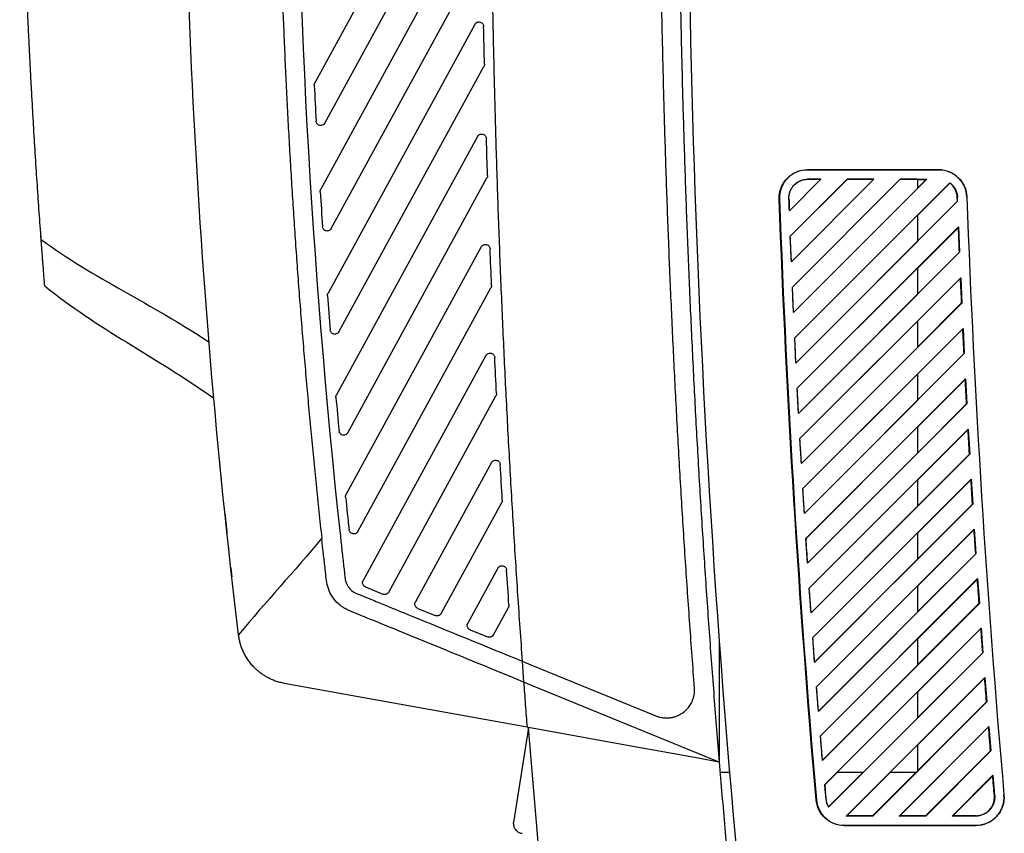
# Model space of a CAD drawing. Header units: millimetres. Extents: x -945 to 1227, y -951 to 1232.
# Tile 125 of 171: x 538 to 643, y 70 to 157. Entities that reach past the tile are written whole.
import ezdxf

# ---------------------------------------------------------------- set-up
doc = ezdxf.new("R2010")
doc.units = ezdxf.units.MM

msp = doc.modelspace()

# ---------------------------------------------------------------- linework, layer by layer
at = {"color": 7, "linetype": 'Continuous', "lineweight": 25}
for p, q in [((586.449, 180.884), (569.619, 150.081)), ((570.691, 145.787), (587.338, 176.254)), ((586.521, 168.503), (570.252, 138.725)), ((571.372, 134.519), (587.448, 163.943)), ((586.707, 156.329), (571.025, 127.627)), ((572.191, 123.503), (587.671, 151.836)), ((569.558, 149.817), (569.558, 149.841)), ((587.001, 144.353), (571.931, 116.771)), ((573.139, 112.724), (587.999, 139.923)), ((622.223, 140.807), (636.232, 140.807)), ((622.24, 140.789), (622.223, 140.807)), ((636.25, 140.789), (622.24, 140.789)), ((636.25, 140.789), (636.232, 140.807)), ((623.654, 139.789), (620.289, 136.423)), ((623.649, 139.787), (620.29, 136.426)), ((620.393, 133.699), (626.482, 139.789)), ((620.394, 133.698), (626.484, 139.786)), ((629.31, 139.789), (620.502, 130.98)), ((629.301, 139.786), (620.503, 130.982)), ((620.617, 128.266), (632.138, 139.789)), ((620.618, 128.266), (632.14, 139.785)), ((634.966, 139.789), (620.738, 125.558)), ((633.967, 138.798), (620.739, 125.561)), ((620.864, 122.856), (637.417, 139.412)), ((622.24, 139.789), (623.654, 139.789)), ((622.24, 139.788), (622.24, 139.789)), ((623.649, 139.787), (622.24, 139.788)), ((623.654, 139.789), (623.649, 139.787)), ((626.482, 139.789), (629.31, 139.789)), ((626.484, 139.786), (626.482, 139.789)), ((629.301, 139.786), (626.484, 139.786)), ((629.31, 139.789), (629.301, 139.786)), ((632.138, 139.789), (634.966, 139.789)), ((632.14, 139.785), (632.138, 139.789)), ((633.967, 139.784), (632.14, 139.785)), ((633.967, 139.784), (633.967, 138.798)), ((633.967, 139.767), (634.911, 139.766)), ((633.967, 138.822), (634.911, 139.766)), ((637.42, 139.381), (633.968, 135.93)), ((634.966, 139.789), (634.911, 139.766)), ((570.192, 138.454), (570.191, 138.486)), ((638.224, 137.861), (638.248, 137.862)), ((639.248, 137.899), (639.248, 137.899)), ((619.242, 137.682), (619.207, 137.681)), ((620.242, 137.718), (620.243, 137.718)), ((638.264, 137.431), (620.995, 120.159)), ((633.968, 133.167), (638.24, 137.44)), ((638.264, 137.431), (638.24, 137.44)), ((620.29, 136.426), (620.289, 136.423)), ((620.865, 122.856), (633.968, 135.955)), ((633.968, 135.955), (633.968, 133.142)), ((621.132, 117.468), (638.367, 134.706)), ((638.345, 134.65), (633.969, 130.274)), ((638.367, 134.706), (638.476, 131.986)), ((540.38, 133.515), (540.311, 134.462)), ((620.502, 130.98), (620.393, 133.699)), ((620.393, 133.699), (620.394, 133.698)), ((587.397, 132.565), (572.961, 106.143)), ((633.968, 133.142), (620.996, 120.162)), ((638.476, 131.986), (621.275, 114.782)), ((633.969, 127.511), (638.452, 131.996)), ((620.502, 130.98), (620.503, 130.982)), ((621.134, 117.467), (633.969, 130.299)), ((633.969, 130.299), (633.969, 127.486)), ((621.423, 112.102), (638.591, 129.272)), ((638.569, 129.216), (633.97, 124.619)), ((638.591, 129.272), (638.711, 126.564)), ((570.966, 127.349), (570.964, 127.388)), ((574.209, 102.169), (588.429, 128.197)), ((620.738, 125.558), (620.617, 128.266)), ((620.617, 128.266), (620.618, 128.266)), ((633.969, 127.486), (621.276, 114.785)), ((638.711, 126.564), (621.576, 109.426)), ((633.971, 121.855), (638.686, 126.573)), ((620.738, 125.558), (620.739, 125.561)), ((621.424, 112.101), (633.97, 124.643)), ((633.97, 124.643), (633.971, 121.83)), ((621.735, 106.757), (638.836, 123.861)), ((638.815, 123.805), (633.971, 118.963)), ((638.836, 123.861), (638.968, 121.164)), ((620.995, 120.159), (620.864, 122.856)), ((620.865, 122.856), (620.864, 122.856)), ((587.893, 120.957), (574.777, 96.952)), ((633.971, 121.83), (621.577, 109.43)), ((638.968, 121.164), (621.899, 104.092)), ((633.972, 116.199), (638.943, 121.174)), ((620.995, 120.159), (620.996, 120.162)), ((621.736, 106.756), (633.971, 118.988)), ((633.971, 118.988), (633.972, 116.175)), ((622.068, 101.433), (639.105, 118.473)), ((639.083, 118.417), (633.972, 113.307)), ((639.105, 118.473), (639.247, 115.787)), ((621.275, 114.782), (621.132, 117.468)), ((621.132, 117.468), (621.134, 117.467)), ((571.872, 116.487), (571.87, 116.532)), ((577.517, 95.71), (588.956, 116.647)), ((633.972, 116.175), (621.9, 104.096)), ((639.247, 115.787), (622.242, 98.779)), ((633.973, 110.544), (639.222, 115.796)), ((639.247, 115.787), (639.222, 115.796)), ((621.275, 114.782), (621.276, 114.785)), ((622.069, 101.432), (633.972, 113.332)), ((622.422, 96.13), (639.395, 113.106)), ((633.972, 113.332), (633.973, 110.519)), ((639.374, 113.05), (633.973, 107.651)), ((639.395, 113.106), (639.548, 110.431)), ((621.576, 109.426), (621.423, 112.102)), ((621.423, 112.102), (621.424, 112.101)), ((633.973, 110.519), (622.244, 98.783)), ((639.548, 110.431), (622.607, 93.487)), ((633.974, 104.888), (639.523, 110.44)), ((588.482, 109.522), (580.365, 94.665)), ((621.576, 109.426), (621.577, 109.43)), ((622.424, 96.13), (633.973, 107.676)), ((622.797, 90.849), (639.707, 107.761)), ((633.973, 107.676), (633.974, 104.863)), ((639.686, 107.706), (633.974, 101.996)), ((639.707, 107.761), (639.871, 105.097)), ((621.899, 104.092), (621.735, 106.757)), ((621.735, 106.757), (621.736, 106.756)), ((572.903, 105.852), (572.9, 105.903)), ((583.105, 93.424), (589.576, 105.268)), ((621.899, 104.092), (621.9, 104.096)), ((633.974, 104.863), (622.608, 93.491)), ((639.871, 105.097), (622.992, 88.215)), ((633.975, 99.232), (639.846, 105.107)), ((639.871, 105.097), (639.846, 105.107)), ((622.799, 90.848), (633.974, 102.02)), ((623.192, 85.587), (640.041, 102.438)), ((633.974, 102.02), (633.975, 99.207)), ((640.02, 102.382), (633.975, 96.34)), ((640.041, 102.438), (640.215, 99.785)), ((622.242, 98.779), (622.068, 101.433)), ((622.069, 101.432), (622.068, 101.433)), ((633.975, 99.207), (622.994, 88.22)), ((640.215, 99.785), (623.398, 82.964)), ((633.976, 93.576), (640.19, 99.794)), ((589.162, 98.252), (585.953, 92.379)), ((622.242, 98.779), (622.244, 98.783)), ((623.608, 80.346), (640.396, 97.136)), ((640.375, 97.081), (633.976, 90.684)), ((640.396, 97.136), (640.581, 94.493)), ((575.026, 96.249), (576.889, 95.487)), ((622.607, 93.487), (622.422, 96.13)), ((622.422, 96.13), (622.424, 96.13)), ((623.194, 85.587), (633.975, 96.364)), ((633.975, 96.364), (633.976, 93.551)), ((580.614, 93.963), (582.477, 93.201)), ((588.693, 91.138), (590.285, 94.052)), ((640.581, 94.493), (623.824, 77.734)), ((633.977, 87.92), (640.556, 94.503)), ((640.581, 94.493), (640.556, 94.503)), ((622.607, 93.487), (622.608, 93.491)), ((633.976, 93.551), (623.4, 82.969)), ((586.202, 91.677), (588.065, 90.915)), ((624.044, 75.126), (640.772, 91.856)), ((640.751, 91.8), (633.978, 85.028)), ((640.772, 91.856), (640.968, 89.223)), ((622.992, 88.215), (622.797, 90.849)), ((622.799, 90.848), (622.797, 90.849)), ((623.61, 80.346), (633.976, 90.709)), ((633.976, 90.709), (633.977, 87.896)), ((612.806, 90.367), (612.808, 77.467)), ((591.749, 88.327), (592.67, 87.95)), ((591.749, 88.327), (591.912, 86.099)), ((640.968, 89.223), (624.475, 72.728)), ((633.978, 82.265), (640.942, 89.232)), ((592.67, 87.95), (606.035, 82.482)), ((622.992, 88.215), (622.994, 88.22)), ((633.977, 87.896), (623.826, 77.738)), ((626.365, 71.789), (641.169, 86.596)), ((641.148, 86.54), (633.979, 79.372)), ((641.169, 86.596), (641.375, 83.973)), ((592.279, 81.264), (566.358, 85.952)), ((612.801, 77.553), (591.912, 86.099)), ((623.398, 82.964), (623.192, 85.587)), ((623.192, 85.587), (623.194, 85.587)), ((625.392, 76.47), (633.978, 85.053)), ((633.978, 85.053), (633.978, 82.24)), ((641.375, 83.973), (629.193, 71.789)), ((633.979, 76.609), (641.349, 83.983)), ((623.398, 82.964), (623.4, 82.969)), ((633.978, 82.24), (628.212, 76.47)), ((592.439, 81.235), (590.847, 71.101)), ((592.442, 81.235), (592.279, 81.264)), ((603.576, 79.221), (592.442, 81.235)), ((632.021, 71.789), (641.586, 81.356)), ((641.565, 81.3), (632.074, 71.812)), ((641.586, 81.356), (641.802, 78.744)), ((623.824, 77.734), (623.608, 80.346)), ((623.61, 80.346), (623.608, 80.346)), ((605.381, 78.895), (603.576, 79.221)), ((610.17, 78.029), (605.381, 78.895)), ((631.051, 76.471), (633.979, 79.397)), ((633.979, 79.397), (633.979, 76.584)), ((612.801, 77.553), (610.17, 78.029)), ((634.839, 71.812), (641.776, 78.754)), ((641.802, 78.744), (634.849, 71.789)), ((641.802, 78.744), (641.776, 78.754)), ((623.824, 77.734), (623.826, 77.738)), ((612.891, 76.467), (613.895, 76.467)), ((625.416, 76.47), (624.065, 75.118)), ((624.479, 72.76), (628.187, 76.47)), ((625.392, 76.47), (628.212, 76.47)), ((631.076, 76.471), (626.414, 71.81)), ((629.184, 71.811), (633.841, 76.471)), ((631.051, 76.471), (633.866, 76.471)), ((633.979, 76.584), (633.866, 76.471)), ((637.677, 71.789), (642.024, 76.137)), ((642.004, 76.081), (637.734, 71.813)), ((642.024, 76.137), (642.213, 73.964)), ((624.044, 75.126), (624.065, 75.118)), ((624.174, 73.617), (624.194, 73.618)), ((642.213, 73.964), (642.188, 73.962)), ((643.209, 74.052), (643.209, 74.053)), ((623.178, 73.53), (623.143, 73.529)), ((624.479, 72.76), (624.475, 72.728)), ((626.365, 71.789), (626.414, 71.81)), ((629.193, 71.789), (626.365, 71.789)), ((629.184, 71.811), (626.414, 71.81)), ((629.184, 71.811), (629.193, 71.789)), ((632.021, 71.789), (632.074, 71.812)), ((634.849, 71.789), (632.021, 71.789)), ((634.839, 71.812), (632.074, 71.812)), ((634.839, 71.812), (634.849, 71.789)), ((637.677, 71.789), (637.734, 71.813)), ((640.22, 71.789), (637.677, 71.789)), ((640.22, 71.814), (637.734, 71.813)), ((640.22, 71.814), (640.22, 71.789)), ((626.15, 70.772), (626.167, 70.789)), ((640.203, 70.772), (626.15, 70.772)), ((626.167, 70.789), (640.22, 70.789)), ((640.22, 70.789), (640.203, 70.772))]:
    msp.add_line(p, q, dxfattribs=at)
at = {"color": 7, "linetype": 'Continuous', "lineweight": 25, "flags": 128}
for points in [[(638.367, 134.706), (638.355, 134.674), (638.345, 134.65)], [(638.452, 131.996), (638.465, 131.99), (638.476, 131.986)], [(638.591, 129.272), (638.578, 129.241), (638.569, 129.216)], [(638.686, 126.573), (638.7, 126.568), (638.711, 126.564)], [(638.836, 123.861), (638.824, 123.83), (638.815, 123.805)], [(638.943, 121.174), (638.957, 121.168), (638.968, 121.164)], [(639.105, 118.473), (639.093, 118.441), (639.083, 118.417)], [(639.395, 113.106), (639.383, 113.075), (639.374, 113.05)], [(639.523, 110.44), (639.537, 110.435), (639.548, 110.431)], [(639.707, 107.761), (639.695, 107.73), (639.686, 107.706)], [(640.041, 102.438), (640.029, 102.407), (640.02, 102.382)], [(640.19, 99.794), (640.204, 99.789), (640.215, 99.785)], [(640.396, 97.136), (640.384, 97.105), (640.375, 97.081)], [(640.772, 91.856), (640.76, 91.824), (640.751, 91.8)], [(640.942, 89.232), (640.956, 89.227), (640.968, 89.223)], [(641.169, 86.596), (641.157, 86.564), (641.148, 86.54)], [(641.349, 83.983), (641.363, 83.978), (641.375, 83.973)], [(641.586, 81.356), (641.575, 81.325), (641.565, 81.3)], [(642.024, 76.137), (642.013, 76.106), (642.004, 76.081)]]:
    msp.add_lwpolyline(points, dxfattribs=at)
at = {"color": 7, "linetype": 'Continuous', "lineweight": 25}
for points, knots in [([(540.391, 133.358), (540.322, 134.321), (540.18, 136.264), (539.98, 139.205), (539.785, 142.198), (539.601, 145.201), (539.471, 147.454), (539.396, 148.813), (539.368, 149.308), (539.327, 150.064), (539.264, 151.258), (539.192, 152.655), (539.145, 153.6), (539.123, 154.047), (539.109, 154.333), (539.085, 154.811), (539.052, 155.505), (539.012, 156.362), (538.973, 157.219), (538.844, 160.076), (538.464, 169.506), (538.2, 180.486), (538.107, 191.01), (538.094, 196.501), (538.117, 201.991), (538.175, 207.482), (538.269, 212.972), (538.398, 218.461), (538.562, 223.949), (538.763, 229.436), (538.996, 234.922), (539.182, 238.578), (539.275, 240.406)], [0, 0, 0, 0, 0.030446, 0.0614373, 0.092974, 0.1250562, 0.1563205, 0.1641367, 0.1680379, 0.1719171, 0.1873284, 0.2028678, 0.2106535, 0.2132037, 0.215118, 0.2184678, 0.226284, 0.2341001, 0.2419161, 0.2497321, 0.3122664, 0.4998286, 0.5498457, 0.5998628, 0.64988, 0.6998971, 0.7499143, 0.7999314, 0.8499486, 0.8999657, 0.9499829, 1, 1, 1, 1]), ([(609.581, 237.845), (609.533, 236.684), (609.435, 234.362), (609.302, 230.878), (609.177, 227.394), (609.062, 223.91), (608.956, 220.425), (608.86, 216.94), (608.773, 213.455), (608.696, 209.969), (608.628, 206.483), (608.57, 202.997), (608.521, 199.51), (608.482, 196.024), (608.452, 192.537), (608.432, 189.05), (608.421, 185.563), (608.42, 182.076), (608.428, 178.589), (608.446, 175.102), (608.473, 171.615), (608.51, 168.128), (608.556, 164.64), (608.612, 161.153), (608.677, 157.666), (608.752, 154.18), (608.836, 150.693), (608.93, 147.206), (609.033, 143.72), (609.146, 140.234), (609.268, 136.748), (609.4, 133.263), (609.541, 129.778), (609.692, 126.293), (609.852, 122.808), (610.022, 119.324), (610.201, 115.84), (610.39, 112.357), (610.588, 108.874), (610.796, 105.392), (611.013, 101.91), (611.24, 98.428), (611.476, 94.948), (611.722, 91.467), (611.977, 87.988), (612.242, 84.509), (612.515, 81.031), (612.706, 78.712), (612.801, 77.553)], [0, 0, 0, 0, 0.0217296, 0.0434596, 0.06519, 0.0869208, 0.1086521, 0.1303838, 0.1521159, 0.1738484, 0.1955814, 0.2173147, 0.2390486, 0.2607828, 0.2825175, 0.3042525, 0.3259881, 0.347724, 0.3694603, 0.3911971, 0.4129343, 0.434672, 0.45641, 0.4781485, 0.4998874, 0.5216268, 0.5433665, 0.5651067, 0.5868474, 0.6085884, 0.6303299, 0.6520718, 0.6738141, 0.6955568, 0.7173, 0.7390436, 0.7607876, 0.7825321, 0.8042769, 0.8260222, 0.847768, 0.8695141, 0.8912607, 0.9130077, 0.9347551, 0.956503, 0.9782513, 1, 1, 1, 1]), ([(610.546, 236.999), (609.357, 208.67), (609.108, 180.237), (610.512, 123.356), (612.165, 94.906), (617.367, 38.182), (620.917, 9.907), (629.883, -46.281), (635.299, -74.194), (641.622, -101.835)], [0, 0, 0, 0, 0.25, 0.25, 0.5, 0.5, 0.75, 0.75, 1, 1, 1, 1]), ([(589.256, 229.819), (589.211, 228.578), (589.122, 226.095), (589.001, 222.371), (588.891, 218.646), (588.791, 214.922), (588.702, 211.197), (588.624, 207.472), (588.556, 203.747), (588.5, 200.022), (588.453, 196.297), (588.418, 192.571), (588.393, 188.846), (588.379, 185.12), (588.375, 181.394), (588.382, 177.668), (588.4, 173.942), (588.429, 170.216), (588.468, 166.49), (588.518, 162.763), (588.597, 157.919), (588.718, 151.958), (588.901, 144.88), (589.123, 137.805), (589.383, 130.731), (589.681, 123.658), (590.019, 116.588), (590.394, 109.519), (590.809, 102.451), (591.259, 95.386), (591.592, 90.677), (591.758, 88.323)], [0, 0, 0, 0, 0.0263195, 0.0526374, 0.0789539, 0.1052691, 0.1315834, 0.1578969, 0.1842098, 0.2105225, 0.2368349, 0.2631475, 0.2894604, 0.3157738, 0.342088, 0.3684031, 0.3947194, 0.4210371, 0.4473563, 0.4736775, 0.5000006, 0.5500093, 0.600012, 0.6500104, 0.7000058, 0.7499998, 0.7999938, 0.8499894, 0.8999879, 0.949991, 1, 1, 1, 1]), ([(565.605, 190.704), (565.604, 189.741), (565.602, 187.816), (565.612, 184.928), (565.632, 182.04), (565.662, 179.154), (565.702, 176.268), (565.753, 173.382), (565.814, 170.498), (565.885, 167.613), (565.966, 164.73), (566.058, 161.847), (566.16, 158.964), (566.272, 156.083), (566.394, 153.201), (566.527, 150.321), (566.67, 147.441), (566.823, 144.562), (566.987, 141.683), (567.16, 138.805), (567.344, 135.927), (567.539, 133.051), (567.743, 130.174), (567.958, 127.299), (568.183, 124.424), (568.418, 121.549), (568.664, 118.675), (568.919, 115.802), (569.185, 112.93), (569.462, 110.058), (569.748, 107.186), (570.045, 104.315), (570.251, 102.402), (570.354, 101.446)], [0, 0, 0, 0, 0.03229854, 0.06459042, 0.09687606, 0.12915587, 0.16143025, 0.19369961, 0.22596436, 0.25822491, 0.29048166, 0.32273504, 0.35498544, 0.38723328, 0.41947897, 0.45172291, 0.48396551, 0.51620719, 0.54844836, 0.58068942, 0.61293078, 0.64517286, 0.67741606, 0.7096608, 0.74190747, 0.77415651, 0.8064083, 0.83866327, 0.87092182, 0.90318435, 0.93545129, 0.96772304, 1, 1, 1, 1]), ([(610.162, 85.488), (610.077, 86.611), (609.906, 88.858), (609.662, 92.229), (609.426, 95.6), (609.199, 98.971), (608.981, 102.343), (608.772, 105.716), (608.572, 109.089), (608.381, 112.462), (608.199, 115.836), (608.025, 119.21), (607.86, 122.585), (607.705, 125.959), (607.558, 129.334), (607.42, 132.71), (607.291, 136.085), (607.171, 139.461), (607.06, 142.837), (606.957, 146.213), (606.864, 149.589), (606.78, 152.966), (606.704, 156.342), (606.637, 159.719), (606.579, 163.095), (606.53, 166.472), (606.49, 169.849), (606.459, 173.225), (606.437, 176.602), (606.423, 179.978), (606.422, 182.229), (606.421, 183.355)], [0, 0, 0, 0, 0.034499, 0.0689968, 0.1034935, 0.137989, 0.1724833, 0.2069765, 0.2414686, 0.2759594, 0.3104491, 0.3449377, 0.3794251, 0.4139113, 0.4483964, 0.4828803, 0.5173631, 0.5518447, 0.5863251, 0.6208044, 0.6552825, 0.6897595, 0.7242353, 0.7587099, 0.7931834, 0.8276557, 0.8621269, 0.8965969, 0.9310658, 0.9655335, 1, 1, 1, 1]), ([(586.707, 156.329), (586.72, 156.35), (586.744, 156.391), (586.792, 156.445), (586.847, 156.492), (586.912, 156.534), (586.989, 156.567), (587.108, 156.594), (587.268, 156.587), (587.412, 156.52), (587.505, 156.44), (587.573, 156.357), (587.632, 156.243), (587.641, 156.147), (587.646, 156.099)], [0, 0, 0, 0, 0.0557578, 0.1103184, 0.164864, 0.2205778, 0.2882798, 0.3559006, 0.5003022, 0.6447, 0.7123098, 0.7800143, 0.88997, 1, 1, 1, 1]), ([(587.732, 152.087), (587.732, 152.065), (587.731, 152.021), (587.719, 151.957), (587.7, 151.894), (587.681, 151.855), (587.671, 151.836)], [0, 0, 0, 0, 0.2521871, 0.4999954, 0.7478061, 1, 1, 1, 1]), ([(569.558, 149.841), (569.559, 149.862), (569.56, 149.904), (569.572, 149.965), (569.591, 150.025), (569.61, 150.062), (569.619, 150.081)], [0, 0, 0, 0, 0.2519945, 0.4999954, 0.7479987, 1, 1, 1, 1]), ([(570.691, 145.787), (570.679, 145.766), (570.655, 145.725), (570.607, 145.671), (570.553, 145.624), (570.462, 145.567), (570.323, 145.518), (570.14, 145.529), (569.969, 145.598), (569.848, 145.719), (569.772, 145.857), (569.76, 145.952), (569.753, 146)], [0, 0, 0, 0, 0.0559807, 0.1107795, 0.1655618, 0.2214939, 0.3609355, 0.5002982, 0.6396686, 0.7790902, 0.8895135, 1, 1, 1, 1]), ([(587.001, 144.353), (587.013, 144.373), (587.038, 144.415), (587.085, 144.469), (587.14, 144.516), (587.232, 144.574), (587.373, 144.622), (587.559, 144.609), (587.73, 144.536), (587.85, 144.412), (587.924, 144.271), (587.934, 144.175), (587.939, 144.127)], [0, 0, 0, 0, 0.0558357, 0.110478, 0.1651049, 0.2208953, 0.3606327, 0.5003016, 0.6399656, 0.7796948, 0.8898117, 1, 1, 1, 1]), ([(588.06, 140.179), (588.06, 140.157), (588.06, 140.112), (588.049, 140.047), (588.029, 139.983), (588.009, 139.943), (587.999, 139.923)], [0, 0, 0, 0, 0.25226632, 0.49999544, 0.74772688, 1, 1, 1, 1]), ([(619.207, 137.681), (619.193, 138.085), (619.261, 138.491), (619.55, 139.246), (619.771, 139.594), (620.332, 140.175), (620.671, 140.409), (621.415, 140.725), (621.819, 140.807), (622.223, 140.807)], [0, 0, 0, 0, 0.25, 0.25, 0.5, 0.5, 0.75, 0.75, 1, 1, 1, 1]), ([(622.24, 140.789), (621.839, 140.789), (621.437, 140.708), (620.698, 140.394), (620.36, 140.161), (619.802, 139.583), (619.582, 139.237), (619.295, 138.487), (619.228, 138.083), (619.242, 137.682)], [0, 0, 0, 0, 0.25, 0.25, 0.5, 0.5, 0.75, 0.75, 1, 1, 1, 1]), ([(636.232, 140.807), (636.618, 140.807), (637.004, 140.732), (637.719, 140.443), (638.049, 140.229), (638.604, 139.694), (638.83, 139.372), (639.145, 138.668), (639.234, 138.285), (639.248, 137.899)], [0, 0, 0, 0, 0.25, 0.25, 0.5, 0.5, 0.75, 0.75, 1, 1, 1, 1]), ([(639.248, 137.899), (639.234, 138.282), (639.145, 138.662), (638.832, 139.363), (638.608, 139.683), (638.056, 140.215), (637.728, 140.428), (637.017, 140.715), (636.633, 140.789), (636.25, 140.789)], [0, 0, 0, 0, 0.25, 0.25, 0.5, 0.5, 0.75, 0.75, 1, 1, 1, 1]), ([(620.243, 137.718), (620.238, 137.853), (620.248, 137.985), (620.293, 138.248), (620.329, 138.378), (620.425, 138.628), (620.484, 138.747), (620.626, 138.974), (620.709, 139.081), (620.986, 139.368), (621.214, 139.52), (621.581, 139.677), (621.71, 139.718), (621.973, 139.773), (622.105, 139.788), (622.24, 139.788)], [0, 0, 0, 0, 0.125, 0.125, 0.25, 0.25, 0.375, 0.375, 0.5, 0.5, 0.75, 0.75, 0.875, 0.875, 1, 1, 1, 1]), ([(620.242, 137.718), (620.241, 137.761), (620.239, 137.849), (620.249, 137.979), (620.266, 138.11), (620.293, 138.24), (620.328, 138.37), (620.402, 138.584), (620.541, 138.868), (620.791, 139.187), (621.101, 139.448), (621.42, 139.619), (621.717, 139.723), (621.977, 139.779), (622.153, 139.786), (622.24, 139.789)], [0, 0, 0, 0, 0.0408221, 0.0816192, 0.1225811, 0.1638952, 0.2057445, 0.2483047, 0.3754134, 0.5000047, 0.6242749, 0.7517498, 0.8360064, 0.918261, 1, 1, 1, 1]), ([(637.417, 139.412), (637.452, 139.386), (637.522, 139.335), (637.619, 139.249), (637.711, 139.157), (637.796, 139.059), (637.875, 138.955), (637.948, 138.844), (638.029, 138.701), (638.112, 138.522), (638.184, 138.306), (638.233, 138.085), (638.243, 137.936), (638.248, 137.862)], [0, 0, 0, 0, 0.0717314, 0.1429674, 0.2140357, 0.2852664, 0.3569876, 0.4295204, 0.5031754, 0.6283564, 0.7536225, 0.8778586, 1, 1, 1, 1]), ([(638.224, 137.861), (638.219, 138.011), (638.196, 138.156), (638.118, 138.441), (638.062, 138.581), (637.857, 138.973), (637.661, 139.206), (637.42, 139.381)], [0, 0, 0, 0, 0.25, 0.25, 0.5, 0.5, 1, 1, 1, 1]), ([(570.191, 138.486), (570.191, 138.507), (570.193, 138.548), (570.205, 138.61), (570.224, 138.669), (570.242, 138.706), (570.252, 138.725)], [0, 0, 0, 0, 0.2519945, 0.4999954, 0.7479987, 1, 1, 1, 1]), ([(571.372, 134.519), (571.36, 134.498), (571.335, 134.457), (571.288, 134.404), (571.235, 134.357), (571.144, 134.299), (571.006, 134.251), (570.824, 134.26), (570.654, 134.328), (570.533, 134.447), (570.455, 134.583), (570.441, 134.678), (570.434, 134.725)], [0, 0, 0, 0, 0.0560633, 0.1109515, 0.1658226, 0.2218355, 0.3611083, 0.5002963, 0.6394992, 0.7787452, 0.8893434, 1, 1, 1, 1]), ([(540.769, 128.419), (540.769, 128.419), (540.769, 128.419), (540.769, 128.418), (540.769, 128.42), (540.769, 128.419), (540.769, 128.424), (540.766, 128.46), (540.752, 128.633), (540.711, 129.154), (540.629, 130.199), (540.539, 131.373), (540.468, 132.326), (540.425, 132.904), (540.403, 133.206), (540.391, 133.358)], [0, 0, 0, 0, 0.2011508, 0.4023017, 0.5028771, 0.5154462, 0.5279837, 0.552918, 0.6024929, 0.7020801, 0.801177, 0.9006813, 0.9501301, 0.9749828, 1, 1, 1, 1]), ([(587.397, 132.565), (587.41, 132.586), (587.434, 132.627), (587.482, 132.681), (587.536, 132.728), (587.628, 132.785), (587.768, 132.834), (587.953, 132.822), (588.124, 132.75), (588.244, 132.627), (588.319, 132.487), (588.33, 132.392), (588.336, 132.344)], [0, 0, 0, 0, 0.0558901, 0.1105911, 0.1652762, 0.2211198, 0.3607463, 0.5003003, 0.6398542, 0.7794681, 0.8896999, 1, 1, 1, 1]), ([(540.597, 130.618), (540.594, 130.656), (540.591, 130.701), (540.545, 131.312), (540.538, 131.4)], [0, 0, 0, 0, 0.8557018, 1, 1, 1, 1]), ([(588.49, 128.457), (588.49, 128.434), (588.49, 128.389), (588.479, 128.322), (588.46, 128.257), (588.44, 128.217), (588.429, 128.197)], [0, 0, 0, 0, 0.2523458, 0.4999955, 0.7476474, 1, 1, 1, 1]), ([(570.964, 127.388), (570.965, 127.409), (570.966, 127.45), (570.978, 127.512), (570.997, 127.571), (571.016, 127.609), (571.025, 127.627)], [0, 0, 0, 0, 0.25199447, 0.49999545, 0.74799872, 1, 1, 1, 1]), ([(572.191, 123.503), (572.178, 123.483), (572.154, 123.442), (572.107, 123.388), (572.054, 123.342), (571.964, 123.284), (571.827, 123.236), (571.646, 123.244), (571.477, 123.31), (571.355, 123.427), (571.276, 123.562), (571.261, 123.655), (571.254, 123.702)], [0, 0, 0, 0, 0.0561383, 0.1111117, 0.1660707, 0.2221667, 0.3612698, 0.5002947, 0.6393285, 0.7784092, 0.8891714, 1, 1, 1, 1]), ([(587.893, 120.957), (587.905, 120.978), (587.93, 121.019), (587.977, 121.073), (588.031, 121.12), (588.122, 121.177), (588.262, 121.226), (588.446, 121.215), (588.616, 121.144), (588.737, 121.023), (588.813, 120.884), (588.825, 120.789), (588.831, 120.741)], [0, 0, 0, 0, 0.0559434, 0.11070195, 0.16544426, 0.22133998, 0.36085764, 0.50029909, 0.63974499, 0.7792457, 0.88959021, 1, 1, 1, 1]), ([(571.87, 116.532), (571.871, 116.553), (571.872, 116.594), (571.884, 116.656), (571.903, 116.715), (571.922, 116.753), (571.931, 116.771)], [0, 0, 0, 0, 0.2519945, 0.4999954, 0.7479987, 1, 1, 1, 1]), ([(589.017, 116.912), (589.017, 116.889), (589.018, 116.843), (589.007, 116.775), (588.987, 116.709), (588.967, 116.668), (588.956, 116.647)], [0, 0, 0, 0, 0.2524256, 0.4999955, 0.7475676, 1, 1, 1, 1]), ([(573.139, 112.724), (573.126, 112.704), (573.102, 112.663), (573.056, 112.61), (573.003, 112.564), (572.913, 112.506), (572.777, 112.457), (572.597, 112.465), (572.429, 112.529), (572.306, 112.644), (572.226, 112.777), (572.21, 112.87), (572.202, 112.917)], [0, 0, 0, 0, 0.0562163, 0.1112744, 0.1663175, 0.22249, 0.3614331, 0.5002932, 0.6391521, 0.7780812, 0.8889946, 1, 1, 1, 1]), ([(559.444, 109.774), (559.442, 109.792), (559.439, 109.828), (559.434, 109.875), (559.43, 109.916), (559.426, 109.962), (559.421, 110.005), (559.421, 110.014), (559.42, 110.019)], [0, 0, 0, 0, 0.1258008, 0.2507955, 0.375295, 0.4996138, 0.7533353, 1, 1, 1, 1]), ([(559.461, 109.596), (559.459, 109.616), (559.455, 109.657), (559.45, 109.706), (559.446, 109.747), (559.443, 109.779), (559.441, 109.802), (559.44, 109.816), (559.44, 109.818), (559.44, 109.819)], [0, 0, 0, 0, 0.14461106, 0.28751414, 0.42937429, 0.57087124, 0.71268997, 0.85551083, 1, 1, 1, 1]), ([(559.635, 107.828), (559.631, 107.872), (559.622, 107.96), (559.609, 108.091), (559.596, 108.221), (559.583, 108.35), (559.566, 108.527), (559.544, 108.747), (559.521, 108.979), (559.502, 109.176), (559.486, 109.339), (559.472, 109.482), (559.465, 109.558), (559.461, 109.596)], [0, 0, 0, 0, 0.0609167, 0.1214636, 0.1819048, 0.2425057, 0.3035294, 0.4371483, 0.5712033, 0.679188, 0.7856479, 0.8920845, 1, 1, 1, 1]), ([(588.482, 109.522), (588.494, 109.543), (588.519, 109.584), (588.566, 109.638), (588.62, 109.684), (588.711, 109.742), (588.85, 109.791), (589.033, 109.78), (589.203, 109.711), (589.324, 109.59), (589.401, 109.453), (589.414, 109.358), (589.42, 109.31)], [0, 0, 0, 0, 0.0559957, 0.1108108, 0.1656092, 0.2215561, 0.3609669, 0.5002979, 0.6396378, 0.7790274, 0.8894826, 1, 1, 1, 1]), ([(559.635, 107.833), (559.614, 108.036), (559.593, 108.251), (559.574, 108.442), (559.573, 108.451)], [0, 0, 0, 0, 0.9483075, 1, 1, 1, 1]), ([(572.9, 105.903), (572.901, 105.924), (572.902, 105.966), (572.914, 106.027), (572.933, 106.087), (572.952, 106.124), (572.961, 106.143)], [0, 0, 0, 0, 0.2519945, 0.4999954, 0.7479987, 1, 1, 1, 1]), ([(589.637, 105.537), (589.637, 105.514), (589.638, 105.467), (589.627, 105.398), (589.607, 105.331), (589.587, 105.289), (589.576, 105.268)], [0, 0, 0, 0, 0.2525058, 0.4999955, 0.7474874, 1, 1, 1, 1]), ([(560.023, 104.019), (560.023, 104.018), (560.024, 104.016), (560.025, 104.001), (560.028, 103.978), (560.031, 103.945), (560.036, 103.902), (560.041, 103.849), (560.048, 103.786), (560.055, 103.713), (560.064, 103.631), (560.074, 103.539), (560.085, 103.434), (560.098, 103.311), (560.113, 103.164), (560.132, 102.99), (560.153, 102.79), (560.177, 102.562), (560.204, 102.308), (560.223, 102.129), (560.232, 102.036)], [0, 0, 0, 0, 0.0433357, 0.087092, 0.131271, 0.1758752, 0.2209065, 0.2663672, 0.3122592, 0.3585846, 0.4053452, 0.4525429, 0.5001796, 0.5537915, 0.6133331, 0.6788054, 0.7502086, 0.8275425, 0.9108067, 1, 1, 1, 1]), ([(574.209, 102.169), (574.197, 102.149), (574.173, 102.108), (574.126, 102.055), (574.073, 102.009), (573.985, 101.952), (573.849, 101.903), (573.671, 101.909), (573.503, 101.972), (573.38, 102.084), (573.299, 102.216), (573.282, 102.309), (573.273, 102.355)], [0, 0, 0, 0, 0.0562924, 0.1114331, 0.1665583, 0.222805, 0.3615794, 0.5002896, 0.6389827, 0.7777628, 0.8888377, 1, 1, 1, 1]), ([(591.912, 86.099), (587.44, 87.929), (581.85, 90.216), (575.701, 92.732), (574.024, 93.418), (573.326, 93.703), (573.186, 93.76), (572.918, 93.893), (572.53, 94.114), (571.73, 94.765), (571.097, 95.772), (570.892, 96.644), (570.821, 97.244), (570.788, 97.544), (570.618, 99.045), (570.485, 100.245), (570.354, 101.446)], [0, 0, 0, 0, 0.5, 0.625, 0.6875, 0.6875, 0.703125, 0.703125, 0.71875, 0.75, 0.8125, 0.84375, 0.84375, 0.875, 0.875, 1, 1, 1, 1]), ([(572.342, 101.662), (572.371, 101.4), (572.428, 100.874), (572.515, 100.083), (572.604, 99.287), (572.677, 98.642), (572.731, 98.156), (572.767, 97.84), (572.801, 97.547), (572.829, 97.303), (572.848, 97.122), (572.871, 97.001), (572.892, 96.908), (572.915, 96.827), (572.938, 96.759), (573.027, 96.516), (573.269, 96.094), (573.677, 95.753), (573.997, 95.588), (574.21, 95.504), (574.523, 95.374), (574.91, 95.216), (575.348, 95.037), (576.114, 94.724), (577.609, 94.112), (582.932, 91.934), (587.767, 89.956), (591.749, 88.327)], [0, 0, 0, 0, 0.03070962, 0.06162879, 0.09276786, 0.12404954, 0.13735615, 0.14976934, 0.16104522, 0.17179839, 0.1783441, 0.18225747, 0.18615282, 0.18941939, 0.19216879, 0.19446444, 0.21958265, 0.24774901, 0.25498769, 0.26144074, 0.27445703, 0.29448457, 0.31021383, 0.32955105, 0.39098849, 0.49845859, 1, 1, 1, 1]), ([(560.639, 98.31), (560.643, 98.276), (560.65, 98.211), (560.66, 98.117), (560.67, 98.029), (560.679, 97.948), (560.687, 97.875), (560.695, 97.808), (560.702, 97.749), (560.708, 97.697), (560.713, 97.651), (560.722, 97.574), (560.732, 97.477), (560.743, 97.385), (560.749, 97.329), (560.75, 97.322), (560.75, 97.319)], [0, 0, 0, 0, 0.06459544, 0.12594989, 0.18406317, 0.2389352, 0.29056593, 0.33895543, 0.38410384, 0.42601144, 0.46467867, 0.50010617, 0.63049065, 0.7572365, 0.88038958, 1, 1, 1, 1]), ([(589.162, 98.252), (589.174, 98.273), (589.198, 98.314), (589.245, 98.367), (589.299, 98.414), (589.39, 98.472), (589.528, 98.52), (589.71, 98.51), (589.88, 98.442), (590.002, 98.323), (590.079, 98.186), (590.093, 98.092), (590.099, 98.045)], [0, 0, 0, 0, 0.0560471, 0.1109177, 0.1657713, 0.2217684, 0.3610743, 0.5002966, 0.6395325, 0.778813, 0.8893768, 1, 1, 1, 1]), ([(574.715, 96.712), (574.716, 96.733), (574.718, 96.775), (574.73, 96.836), (574.748, 96.896), (574.767, 96.933), (574.777, 96.952)], [0, 0, 0, 0, 0.2519945, 0.4999954, 0.7479987, 1, 1, 1, 1]), ([(575.026, 96.249), (575.003, 96.26), (574.958, 96.28), (574.898, 96.323), (574.844, 96.373), (574.784, 96.451), (574.727, 96.564), (574.719, 96.663), (574.715, 96.712)], [0, 0, 0, 0, 0.1266385, 0.250422, 0.3741727, 0.5007151, 0.7504201, 1, 1, 1, 1]), ([(577.517, 95.71), (577.507, 95.693), (577.487, 95.659), (577.45, 95.614), (577.4, 95.564), (577.332, 95.516), (577.246, 95.476), (577.155, 95.453), (577.062, 95.448), (576.972, 95.458), (576.917, 95.477), (576.889, 95.487)], [0, 0, 0, 0, 0.0807727, 0.1609115, 0.2415433, 0.3709114, 0.5000734, 0.6293043, 0.7586116, 0.8792458, 1, 1, 1, 1]), ([(580.303, 94.426), (580.304, 94.447), (580.306, 94.488), (580.318, 94.55), (580.337, 94.609), (580.355, 94.647), (580.365, 94.665)], [0, 0, 0, 0, 0.2519945, 0.4999954, 0.7479987, 1, 1, 1, 1]), ([(580.614, 93.963), (580.591, 93.973), (580.547, 93.994), (580.486, 94.036), (580.432, 94.087), (580.372, 94.165), (580.315, 94.278), (580.307, 94.376), (580.303, 94.426)], [0, 0, 0, 0, 0.1266385, 0.250422, 0.3741726, 0.5007151, 0.7504201, 1, 1, 1, 1]), ([(590.345, 94.325), (590.346, 94.301), (590.347, 94.254), (590.337, 94.184), (590.317, 94.115), (590.296, 94.073), (590.285, 94.052)], [0, 0, 0, 0, 0.2525863, 0.4999955, 0.7474069, 1, 1, 1, 1]), ([(583.105, 93.424), (583.095, 93.407), (583.075, 93.373), (583.038, 93.328), (582.988, 93.278), (582.92, 93.23), (582.834, 93.19), (582.743, 93.166), (582.65, 93.161), (582.56, 93.172), (582.505, 93.191), (582.477, 93.201)], [0, 0, 0, 0, 0.08077273, 0.16091146, 0.24154331, 0.37091139, 0.50007342, 0.62930431, 0.75861159, 0.87924579, 1, 1, 1, 1]), ([(585.892, 92.14), (585.892, 92.161), (585.894, 92.202), (585.906, 92.264), (585.925, 92.323), (585.943, 92.36), (585.953, 92.379)], [0, 0, 0, 0, 0.2519945, 0.4999954, 0.7479987, 1, 1, 1, 1]), ([(586.202, 91.677), (586.179, 91.687), (586.135, 91.708), (586.074, 91.75), (586.021, 91.801), (585.96, 91.879), (585.903, 91.991), (585.895, 92.09), (585.892, 92.14)], [0, 0, 0, 0, 0.1266385, 0.250422, 0.3741726, 0.5007151, 0.7504201, 1, 1, 1, 1]), ([(566.358, 85.952), (566.276, 85.968), (566.114, 85.999), (565.875, 86.059), (565.643, 86.126), (565.418, 86.2), (565.201, 86.282), (564.992, 86.371), (564.79, 86.465), (564.596, 86.564), (564.409, 86.668), (564.231, 86.776), (564.06, 86.888), (563.897, 87.003), (563.741, 87.12), (563.593, 87.239), (563.452, 87.36), (563.318, 87.482), (563.192, 87.604), (562.994, 87.806), (562.739, 88.099), (562.446, 88.498), (562.19, 88.914), (561.97, 89.344), (561.788, 89.784), (561.644, 90.232), (561.534, 90.684), (561.491, 90.988), (561.469, 91.14)], [0, 0, 0, 0, 0.0330146, 0.0654085, 0.097182, 0.128335, 0.1588676, 0.1887801, 0.2180724, 0.2467448, 0.2747973, 0.3022301, 0.3290434, 0.3552372, 0.3808119, 0.4057676, 0.4301044, 0.4538227, 0.4769226, 0.4994044, 0.564849, 0.62946, 0.6932439, 0.7562074, 0.8183575, 0.8797012, 0.9402461, 1, 1, 1, 1]), ([(588.693, 91.138), (588.683, 91.121), (588.663, 91.087), (588.626, 91.041), (588.576, 90.992), (588.508, 90.943), (588.422, 90.904), (588.331, 90.88), (588.238, 90.875), (588.148, 90.885), (588.093, 90.905), (588.065, 90.915)], [0, 0, 0, 0, 0.0807727, 0.1609115, 0.2415433, 0.3709114, 0.5000734, 0.6293043, 0.7586116, 0.8792458, 1, 1, 1, 1]), ([(591.912, 86.099), (591.972, 85.293), (592.093, 83.682), (592.217, 82.07), (592.279, 81.264)], [0, 0, 0, 0, 0.5000817, 1, 1, 1, 1]), ([(606.035, 82.482), (606.09, 82.461), (606.202, 82.417), (606.374, 82.365), (606.548, 82.322), (606.725, 82.29), (606.904, 82.269), (607.083, 82.259), (607.263, 82.259), (607.442, 82.27), (607.621, 82.291), (607.797, 82.323), (607.972, 82.366), (608.143, 82.419), (608.312, 82.483), (608.476, 82.556), (608.635, 82.639), (608.789, 82.731), (609.107, 82.948), (609.59, 83.409), (609.94, 84.039), (610.094, 84.563), (610.151, 84.873), (610.176, 85.182), (610.167, 85.387), (610.162, 85.488)], [0, 0, 0, 0, 0.02944764, 0.05889531, 0.088343, 0.11779071, 0.14723845, 0.17668622, 0.20613401, 0.23558182, 0.26502966, 0.29447753, 0.32392542, 0.35337333, 0.38282127, 0.41226923, 0.44171723, 0.47116524, 0.50061328, 0.6311443, 0.79529188, 0.84780779, 0.89943103, 0.95016172, 1, 1, 1, 1]), ([(627.233, -132.641), (622.852, -115.098), (618.84, -97.473), (613.374, -70.912), (611.643, -62.037), (608.369, -44.258), (606.825, -35.352), (603.923, -17.51), (602.564, -8.571), (600.034, 9.331), (598.863, 18.293), (595.629, 45.215), (593.848, 63.214), (592.442, 81.235)], [0, 0, 0, 0, 0.25, 0.25, 0.375, 0.375, 0.5, 0.5, 0.625, 0.625, 0.75, 0.75, 1, 1, 1, 1]), ([(612.801, 77.553), (612.898, 76.379), (613.093, 74.025), (613.399, 70.486), (613.716, 66.928), (614.045, 63.352), (614.385, 59.758), (614.738, 56.145), (615.103, 52.515), (615.48, 48.866), (615.87, 45.199), (616.272, 41.514), (616.687, 37.811), (617.115, 34.09), (617.557, 30.352), (618.011, 26.595), (618.479, 22.821), (618.961, 19.029), (619.457, 15.22), (619.967, 11.392), (620.491, 7.548), (621.029, 3.685), (621.582, -0.194), (622.149, -4.091), (622.731, -8.005), (623.329, -11.937), (623.941, -15.886), (624.569, -19.851), (625.212, -23.834), (625.872, -27.834), (626.547, -31.851), (627.238, -35.884), (627.945, -39.934), (628.669, -44.001), (629.409, -48.085), (630.166, -52.185), (630.94, -56.302), (631.731, -60.434), (632.54, -64.584), (633.366, -68.749), (634.209, -72.931), (635.071, -77.128), (635.95, -81.342), (636.848, -85.571), (637.764, -89.816), (638.698, -94.077), (639.651, -98.354), (640.3, -101.208), (640.625, -102.638)], [0, 0, 0, 0, 0.0193625, 0.0388306, 0.0584043, 0.0780837, 0.0978687, 0.1177593, 0.1377556, 0.1578575, 0.178065, 0.1983781, 0.2187969, 0.2393213, 0.2599513, 0.2806869, 0.3015282, 0.3224751, 0.3435277, 0.3646858, 0.3859496, 0.407319, 0.4287941, 0.4503748, 0.4720611, 0.493853, 0.5157506, 0.5377538, 0.5598626, 0.5820771, 0.6043972, 0.6268229, 0.6493542, 0.6719912, 0.6947338, 0.717582, 0.7405359, 0.7635954, 0.7867605, 0.8100313, 0.8334077, 0.8568897, 0.8804773, 0.9041706, 0.9279695, 0.951874, 0.9758842, 1, 1, 1, 1]), ([(624.194, 73.618), (624.207, 73.466), (624.239, 73.318), (624.335, 73.031), (624.399, 72.891), (624.478, 72.76)], [0, 0, 0, 0, 0.5, 0.5, 1, 1, 1, 1]), ([(643.209, 74.053), (643.245, 73.638), (643.194, 73.215), (642.926, 72.425), (642.71, 72.059), (642.146, 71.444), (641.8, 71.196), (641.037, 70.86), (640.62, 70.772), (640.203, 70.772)], [0, 0, 0, 0, 0.25, 0.25, 0.5, 0.5, 0.75, 0.75, 1, 1, 1, 1]), ([(640.22, 70.789), (640.635, 70.789), (641.049, 70.877), (641.808, 71.211), (642.152, 71.457), (642.712, 72.069), (642.928, 72.433), (643.194, 73.218), (643.245, 73.639), (643.209, 74.052)], [0, 0, 0, 0, 0.25, 0.25, 0.5, 0.5, 0.75, 0.75, 1, 1, 1, 1]), ([(642.213, 73.964), (642.216, 73.919), (642.222, 73.83), (642.219, 73.694), (642.207, 73.559), (642.185, 73.424), (642.154, 73.289), (642.087, 73.065), (641.954, 72.766), (641.706, 72.429), (641.392, 72.152), (641.066, 71.971), (640.76, 71.86), (640.491, 71.8), (640.31, 71.793), (640.22, 71.789)], [0, 0, 0, 0, 0.040772, 0.0815179, 0.1224403, 0.1637391, 0.2056089, 0.2482364, 0.3754967, 0.5000083, 0.6242209, 0.751826, 0.8361779, 0.9183749, 1, 1, 1, 1]), ([(640.22, 71.814), (640.358, 71.814), (640.493, 71.83), (640.758, 71.888), (640.89, 71.931), (641.139, 72.041), (641.258, 72.107), (641.481, 72.265), (641.585, 72.355), (641.859, 72.655), (641.998, 72.897), (642.13, 73.284), (642.161, 73.419), (642.196, 73.689), (642.2, 73.825), (642.188, 73.962)], [0, 0, 0, 0, 0.125, 0.125, 0.25, 0.25, 0.375, 0.375, 0.5, 0.5, 0.75, 0.75, 0.875, 0.875, 1, 1, 1, 1]), ([(626.15, 70.772), (625.776, 70.772), (625.403, 70.842), (624.708, 71.113), (624.385, 71.313), (623.835, 71.818), (623.608, 72.121), (623.278, 72.791), (623.176, 73.157), (623.143, 73.529)], [0, 0, 0, 0, 0.25, 0.25, 0.5, 0.5, 0.75, 0.75, 1, 1, 1, 1]), ([(623.178, 73.53), (623.21, 73.16), (623.312, 72.797), (623.64, 72.131), (623.866, 71.829), (624.413, 71.328), (624.733, 71.128), (625.425, 70.859), (625.796, 70.789), (626.167, 70.789)], [0, 0, 0, 0, 0.25, 0.25, 0.5, 0.5, 0.75, 0.75, 1, 1, 1, 1]), ([(590.834, 70.94), (590.835, 70.909), (590.837, 70.849), (590.849, 70.76), (590.869, 70.672), (590.908, 70.553), (590.979, 70.408), (591.098, 70.254), (591.244, 70.124), (591.409, 70.028), (591.585, 69.964), (591.705, 69.949), (591.765, 69.942)], [0, 0, 0, 0, 0.0603978, 0.1203781, 0.1804375, 0.2410709, 0.3702517, 0.5000936, 0.6292563, 0.759131, 0.8793831, 1, 1, 1, 1])]:
    msp.add_open_spline(points, degree=3, knots=knots, dxfattribs=at)
for points in [[(561.469, 91.14), (556.779, 130.142), (554.896, 169.481), (555.84, 208.752)], [(567.604, 189.425), (567.59, 160.162), (569.17, 130.821), (572.342, 101.662)], [(587.732, 152.087), (587.701, 153.424), (587.672, 154.762), (587.646, 156.099)], [(569.558, 149.817), (569.62, 148.544), (569.685, 147.272), (569.753, 146)], [(588.06, 140.179), (588.018, 141.495), (587.978, 142.811), (587.939, 144.127)], [(637.417, 139.412), (637.418, 139.402), (637.419, 139.391), (637.42, 139.381)], [(570.192, 138.454), (570.27, 137.211), (570.351, 135.968), (570.434, 134.725)], [(638.24, 137.44), (638.235, 137.581), (638.229, 137.721), (638.224, 137.861)], [(638.264, 137.431), (638.259, 137.575), (638.254, 137.718), (638.248, 137.862)], [(639.248, 137.899), (640.023, 116.588), (641.344, 95.297), (643.209, 74.053)], [(639.248, 137.899), (640.023, 116.587), (641.344, 95.296), (643.209, 74.052)], [(623.143, 73.529), (621.291, 94.875), (619.978, 116.268), (619.207, 137.681)], [(619.242, 137.682), (620.013, 116.269), (621.325, 94.876), (623.178, 73.53)], [(620.242, 137.718), (620.257, 137.286), (620.273, 136.855), (620.289, 136.423)], [(620.29, 136.426), (620.274, 136.856), (620.258, 137.287), (620.243, 137.718)], [(638.452, 131.996), (638.415, 132.88), (638.38, 133.765), (638.345, 134.65)], [(620.503, 130.982), (620.466, 131.888), (620.429, 132.793), (620.394, 133.698)], [(540.391, 133.358), (543.226, 131.277), (549.087, 127.844), (555.215, 124.456), (558.314, 122.419)], [(588.49, 128.457), (588.437, 129.753), (588.385, 131.048), (588.336, 132.344)], [(540.769, 128.419), (543.574, 126.134), (549.44, 122.359), (555.665, 118.644), (558.826, 116.419)], [(638.686, 126.573), (638.646, 127.454), (638.607, 128.335), (638.569, 129.216)], [(570.966, 127.349), (571.059, 126.133), (571.155, 124.918), (571.254, 123.702)], [(620.739, 125.561), (620.698, 126.463), (620.657, 127.364), (620.618, 128.266)], [(638.943, 121.174), (638.899, 122.051), (638.857, 122.928), (638.815, 123.805)], [(620.996, 120.162), (620.952, 121.06), (620.908, 121.958), (620.865, 122.856)], [(589.017, 116.912), (588.953, 118.188), (588.891, 119.465), (588.831, 120.741)], [(639.222, 115.796), (639.175, 116.67), (639.129, 117.543), (639.083, 118.417)], [(621.276, 114.785), (621.228, 115.679), (621.18, 116.573), (621.134, 117.467)], [(571.872, 116.487), (571.979, 115.296), (572.089, 114.107), (572.202, 112.917)], [(639.523, 110.44), (639.472, 111.31), (639.423, 112.18), (639.374, 113.05)], [(621.577, 109.43), (621.525, 110.32), (621.474, 111.211), (621.424, 112.101)], [(589.637, 105.537), (589.562, 106.795), (589.49, 108.052), (589.42, 109.31)], [(639.846, 105.107), (639.792, 105.973), (639.738, 106.839), (639.686, 107.706)], [(621.9, 104.096), (621.844, 104.983), (621.79, 105.869), (621.736, 106.756)], [(572.903, 105.852), (573.024, 104.686), (573.147, 103.52), (573.273, 102.355)], [(640.19, 99.794), (640.132, 100.657), (640.076, 101.52), (640.02, 102.382)], [(570.354, 101.446), (567.4, 97.879), (564.418, 94.706), (561.469, 91.14)], [(622.244, 98.783), (622.185, 99.666), (622.127, 100.549), (622.069, 101.432)], [(590.345, 94.325), (590.261, 95.565), (590.179, 96.805), (590.099, 98.045)], [(640.556, 94.503), (640.494, 95.362), (640.434, 96.221), (640.375, 97.081)], [(622.608, 93.491), (622.546, 94.371), (622.484, 95.25), (622.424, 96.13)], [(640.942, 89.232), (640.877, 90.088), (640.814, 90.944), (640.751, 91.8)], [(622.994, 88.22), (622.928, 89.096), (622.863, 89.972), (622.799, 90.848)], [(641.349, 83.983), (641.281, 84.835), (641.214, 85.687), (641.148, 86.54)], [(623.4, 82.969), (623.33, 83.841), (623.262, 84.714), (623.194, 85.587)], [(641.776, 78.754), (641.705, 79.603), (641.635, 80.451), (641.565, 81.3)], [(623.826, 77.738), (623.753, 78.607), (623.681, 79.476), (623.61, 80.346)], [(642.188, 73.962), (642.126, 74.669), (642.064, 75.375), (642.004, 76.081)], [(624.044, 75.126), (624.087, 74.623), (624.131, 74.12), (624.174, 73.617)], [(624.065, 75.118), (624.108, 74.618), (624.151, 74.118), (624.194, 73.618)], [(624.174, 73.617), (624.201, 73.308), (624.306, 72.999), (624.475, 72.728)], [(590.834, 70.94), (590.834, 70.994), (590.839, 71.048), (590.847, 71.101)]]:
    msp.add_open_spline(points, degree=3, dxfattribs=at)

doc.saveas('drawing.dxf')
